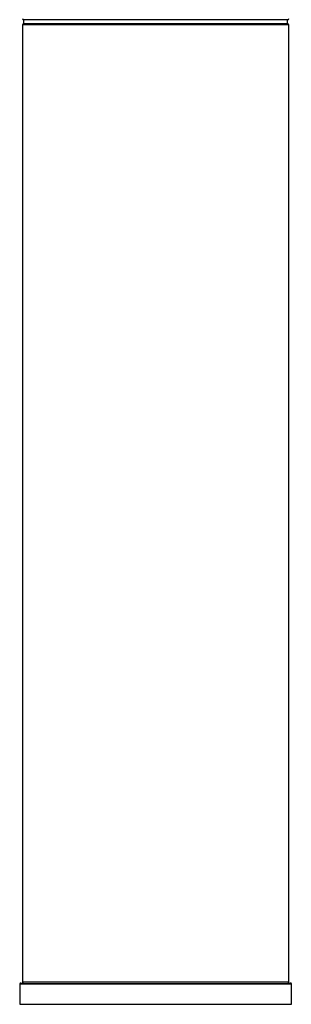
# Model space of a CAD drawing. Header units: millimetres. Extents: x 8 to 674, y 12 to 828.
# Tile 20 of 25: x 464 to 515, y 469 to 654. Entities that reach past the tile are written whole.
import ezdxf

# ---------------------------------------------------------------- set-up
doc = ezdxf.new("R2010")
doc.units = ezdxf.units.MM

msp = doc.modelspace()

# ---------------------------------------------------------------- linework, layer by layer
at = {"color": 7, "linetype": 'Continuous', "lineweight": 30}
for p, q in [((464.26, 652.79), (464.26, 473.19)), ((464.46, 653.74), (464.46, 652.99)), ((514.06, 653.74), (464.46, 653.74)), ((514.06, 652.99), (464.46, 652.99)), ((514.06, 652.99), (514.06, 653.74)), ((514.26, 473.19), (514.26, 652.79)), ((463.96, 472.99), (514.56, 472.99)), ((463.76, 472.79), (463.76, 468.99)), ((514.76, 468.99), (514.76, 472.79)), ((463.76, 468.99), (514.76, 468.99))]:
    msp.add_line(p, q, dxfattribs=at)
at = {"color": 252, "linetype": 'Continuous', "lineweight": 0}
for p, q in [((514.26, 652.79), (464.26, 652.79)), ((464.26, 473.19), (514.26, 473.19)), ((514.76, 472.79), (463.76, 472.79))]:
    msp.add_line(p, q, dxfattribs=at)
at = {"color": 7, "linetype": 'Continuous', "lineweight": 30}
for centre, start, end in [((464.46, 653.94), 180, 270), ((464.46, 652.79), 90, 180), ((514.06, 653.94), 270, 0), ((514.06, 652.79), 0, 90), ((463.96, 472.79), 90, 180), ((464.46, 473.19), 180, 270), ((514.06, 473.19), 270, 0), ((514.56, 472.79), 0, 90)]:
    msp.add_arc(centre, 0.2, start, end, dxfattribs=at)

doc.saveas('drawing.dxf')
